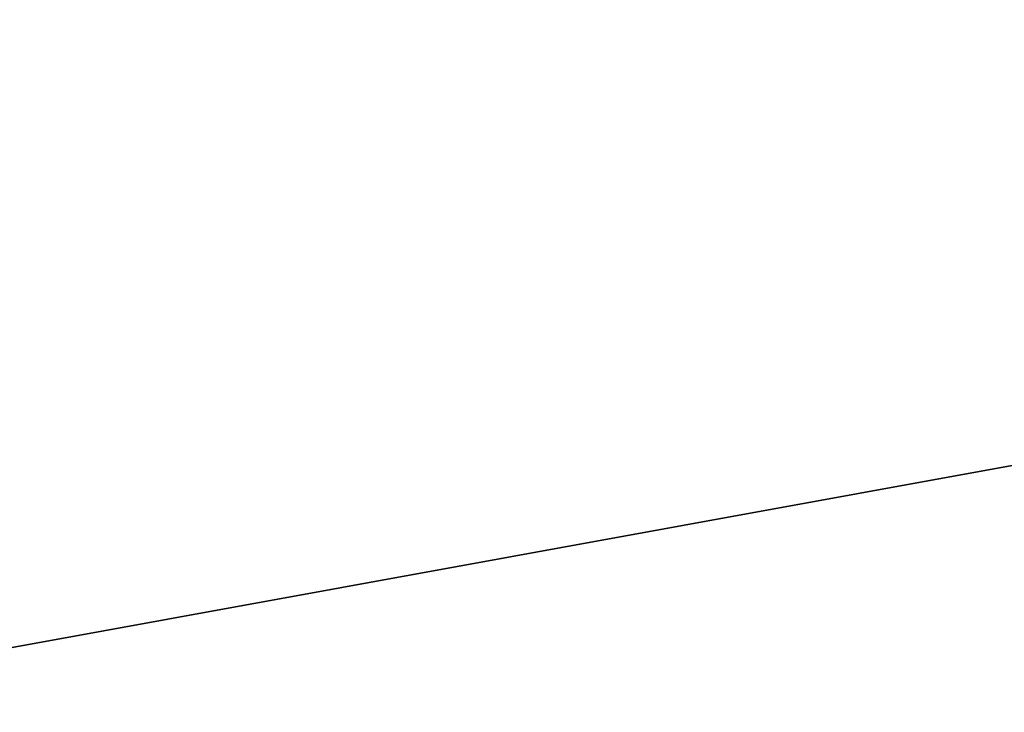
# Model space of a CAD drawing. Header units: millimetres. Extents: x -10 to 414, y -927 to 10.
# Tile 15 of 31: x 166 to 221, y -863 to -824. Entities that reach past the tile are written whole.
import ezdxf

# ---------------------------------------------------------------- set-up
doc = ezdxf.new("R2010")
doc.units = ezdxf.units.MM
doc.header["$MEASUREMENT"] = 0
doc.layers.add('0 Misc', color=7, linetype='Continuous', lineweight=35)
doc.layers.add('5 Hatches', color=7, linetype='Continuous', lineweight=35)

msp = doc.modelspace()

# ---------------------------------------------------------------- linework, layer by layer
at = {"layer": '0 Misc', "color": 160, "linetype": 'Continuous', "lineweight": 25}
msp.add_line((139.5, -864, 70), (260.5, -842, 70), dxfattribs=at).dxf.unprotected_set("ltscale", 0)
at = {"layer": '0 Misc', "color": 7, "lineweight": 25}
for points in [[(383, -17, 1173), (17, -881, 1173), (17, -17, 1173)], [(383, -881, 1173), (17, -881, 1173), (383, -17, 1173)], [(377, -159, 70), (23, -883, 70), (23, -159, 70)], [(23, -883, 70), (377, -159, 70), (112.5, -842, 70)], [(112.5, -842, 70), (377, -159, 70), (139.5, -842, 70)], [(139.5, -842, 70), (377, -159, 70), (139.5, -864, 70)], [(139.5, -864, 70), (377, -159, 70), (260.5, -842, 70)], [(25.7, -522, 93), (23, -883, 93), (360.3, -882.9, 93)], [(25.7, -522, 93), (360.3, -882.9, 93), (360.3, -522, 93)], [(260.5, -864, 70), (139.5, -864, 70), (260.5, -842, 70)]]:
    msp.add_3dface(points, dxfattribs=at)
for points, invisible_edges in [([(359.5, -522, 786), (40.5, -883, 786), (40.5, -522, 786)], 1), ([(359.5, -522, 786), (359.5, -883, 786), (40.5, -883, 786)], 12), ([(359.5, -522, 428), (40.5, -883, 428), (40.5, -522, 428)], 1), ([(359.5, -522, 428), (359.5, -883, 428), (40.5, -883, 428)], 12), ([(40.5, -522, 809), (359.5, -883, 809), (359.5, -522, 809)], 1), ([(40.5, -522, 809), (40.5, -883, 809), (359.5, -883, 809)], 12), ([(40.5, -522, 451), (359.5, -883, 451), (359.5, -522, 451)], 1), ([(40.5, -522, 451), (40.5, -883, 451), (359.5, -883, 451)], 12)]:
    msp.add_3dface(points, dxfattribs=dict(at, invisible_edges=invisible_edges))
at = {"layer": '5 Hatches', "color": 7, "lineweight": 25}
for points, invisible_edges in [([(399, -899, 1195), (1, -1, 1195), (1, -899, 1195)], 1), ([(399, -899, 1195), (399, -1, 1195), (1, -1, 1195)], 12)]:
    msp.add_3dface(points, dxfattribs=dict(at, invisible_edges=invisible_edges))

doc.saveas('drawing.dxf')
